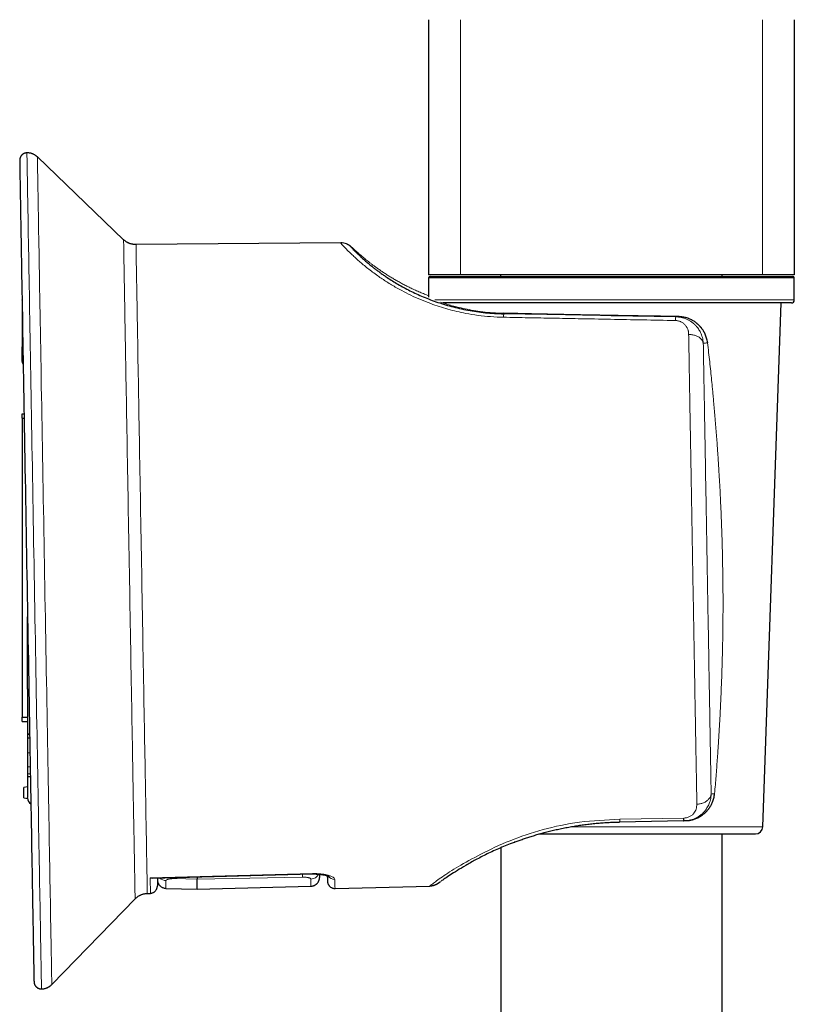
# Model space of a CAD drawing. Header units: millimetres. Extents: x 8 to 961, y 12 to 932.
# Tile 119 of 187: x 676 to 729, y 681 to 748. Entities that reach past the tile are written whole.
import ezdxf

# ---------------------------------------------------------------- set-up
doc = ezdxf.new("R2010")
doc.units = ezdxf.units.MM

msp = doc.modelspace()

# ---------------------------------------------------------------- linework, layer by layer
at = {"color": 7, "linetype": 'Continuous', "lineweight": 30}
for p, q in [((704.225, 748.115), (704.225, 730.815)), ((729.025, 748.115), (729.025, 730.815)), ((683.538, 733.202), (677.691, 738.81)), ((698.268, 732.989), (684.379, 732.868)), ((706.39, 730.815), (704.225, 730.815)), ((704.225, 730.615), (704.225, 729.298)), ((704.325, 730.715), (728.925, 730.715)), ((726.861, 730.815), (706.39, 730.815)), ((709.11, 730.815), (709.109, 730.715)), ((724.142, 730.715), (724.141, 730.815)), ((729.025, 730.815), (726.861, 730.815)), ((729.025, 729.115), (729.025, 730.615)), ((676.65, 729.091), (676.65, 729.117)), ((676.65, 729.086), (676.65, 725.927)), ((728.825, 728.915), (705.208, 728.915)), ((726.885, 693.398), (728.125, 728.915)), ((710.047, 728.192), (709.763, 728.199)), ((720.655, 727.995), (720.423, 727.999)), ((721.139, 727.988), (721.133, 727.988)), ((676.707, 725.928), (676.65, 725.927)), ((676.65, 724.952), (676.65, 725.927)), ((676.65, 721.101), (676.65, 721.388)), ((676.65, 721.388), (676.786, 721.388)), ((676.65, 721.101), (676.791, 721.101)), ((676.65, 721.101), (676.65, 700.821)), ((677.025, 702.73), (677.025, 707.645)), ((677.025, 702.73), (677.025, 702.418)), ((677.025, 702.418), (677.117, 702.417)), ((677.025, 702.418), (677.025, 699.699)), ((676.65, 700.821), (677.025, 700.821)), ((676.65, 700.544), (676.65, 700.821)), ((677.025, 699.699), (677.164, 699.699)), ((677.025, 699.699), (677.025, 699.652)), ((677.025, 699.652), (677.025, 699.437)), ((677.025, 699.437), (677.169, 699.437)), ((677.025, 699.437), (677.025, 698.421)), ((677.025, 698.421), (677.025, 697.472)), ((677.025, 697.472), (677.025, 696.981)), ((677.025, 696.981), (677.025, 696.8)), ((677.025, 696.8), (677.215, 696.8)), ((677.025, 696.8), (677.025, 695.377)), ((677.025, 696.111), (676.775, 696.067)), ((676.775, 696.067), (676.775, 696.067)), ((676.775, 695.374), (676.775, 696.067)), ((676.775, 695.374), (677.027, 695.329)), ((721.52, 693.796), (717.177, 693.72)), ((717.178, 693.724), (717.178, 693.724)), ((711.731, 692.915), (716.625, 692.915)), ((716.625, 692.915), (726.385, 692.915)), ((724.125, 649.842), (724.125, 692.915)), ((709.125, 691.985), (709.125, 649.843)), ((685.487, 689.913), (696.341, 690.202)), ((696.341, 690.202), (696.341, 690.202)), ((685.342, 689.933), (685.487, 689.916)), ((685.829, 689.92), (685.829, 689.393)), ((685.147, 688.883), (685.361, 688.889)), ((686.413, 689.229), (686.413, 689.229)), ((686.413, 689.227), (688.525, 689.171)), ((688.525, 689.171), (696.245, 689.374)), ((697.878, 689.216), (704.31, 689.385)), ((704.31, 689.397), (704.347, 689.424)), ((678.67, 682.711), (684.318, 688.52))]:
    msp.add_line(p, q, dxfattribs=at)
at = {"color": 8, "linetype": 'Continuous', "lineweight": 0}
for p, q in [((706.39, 748.115), (706.39, 730.815)), ((726.861, 748.115), (726.861, 730.815)), ((729.025, 730.615), (704.225, 730.615)), ((704.641, 729.115), (729.025, 729.115)), ((709.324, 728.209), (709.324, 728.178)), ((709.34, 728.209), (709.324, 728.209)), ((677.111, 702.728), (677.025, 702.73)), ((677.165, 699.652), (677.025, 699.652)), ((677.187, 698.421), (677.025, 698.421)), ((677.025, 697.472), (677.203, 697.472)), ((677.212, 696.981), (677.025, 696.981)), ((717.182, 693.913), (721.526, 693.988)), ((713.823, 693.398), (716.625, 693.398)), ((716.625, 693.398), (726.885, 693.398)), ((685.342, 689.933), (696.341, 690.226)), ((686.994, 689.886), (688.525, 689.857)), ((688.525, 689.856), (695.666, 689.985))]:
    msp.add_line(p, q, dxfattribs=at)
at = {"color": 8, "linetype": 'Continuous', "lineweight": 0, "flags": 128}
for points in [[(676.981, 739.088), (676.981, 739.087), (676.981, 739.07), (676.982, 739.034), (676.983, 738.978), (676.984, 738.903), (676.985, 738.809), (676.987, 738.695), (676.99, 738.562), (676.992, 738.411), (676.995, 738.24), (676.998, 738.05), (677.002, 737.842), (677.005, 737.615), (677.01, 737.37), (677.014, 737.107), (677.019, 736.825), (677.024, 736.526), (677.029, 736.209), (677.035, 735.874), (677.041, 735.522), (677.048, 735.154), (677.054, 734.768), (677.061, 734.366), (677.068, 733.948), (677.076, 733.514), (677.083, 733.064), (677.091, 732.6), (677.1, 732.12), (677.108, 731.625), (677.117, 731.116), (677.126, 730.594), (677.135, 730.057), (677.145, 729.508), (677.155, 728.945), (677.165, 728.37), (677.175, 727.783), (677.185, 727.184), (677.196, 726.574), (677.206, 725.954), (677.217, 725.322), (677.229, 724.681), (677.24, 724.03), (677.251, 723.37), (677.263, 722.702), (677.275, 722.025), (677.287, 721.341), (677.299, 720.649), (677.311, 719.951), (677.323, 719.246), (677.335, 718.535), (677.348, 717.819), (677.36, 717.098), (677.373, 716.373), (677.386, 715.644), (677.399, 714.912), (677.411, 714.177), (677.424, 713.439), (677.437, 712.7), (677.45, 711.959), (677.463, 711.217), (677.476, 710.475), (677.489, 709.734), (677.502, 708.993), (677.515, 708.253), (677.528, 707.515), (677.54, 706.779), (677.553, 706.046), (677.566, 705.316), (677.579, 704.589), (677.591, 703.867), (677.604, 703.15), (677.616, 702.438), (677.629, 701.732), (677.641, 701.031), (677.653, 700.338), (677.665, 699.651), (677.677, 698.973), (677.689, 698.302), (677.7, 697.64), (677.712, 696.986), (677.723, 696.343), (677.734, 695.709), (677.745, 695.085), (677.756, 694.472), (677.767, 693.871), (677.777, 693.28), (677.787, 692.702), (677.797, 692.136), (677.807, 691.583), (677.816, 691.043), (677.826, 690.517), (677.835, 690.004), (677.844, 689.506), (677.852, 689.022), (677.86, 688.553), (677.868, 688.1), (677.876, 687.662), (677.884, 687.239), (677.891, 686.833), (677.898, 686.443), (677.904, 686.07), (677.911, 685.714), (677.917, 685.375), (677.922, 685.053), (677.928, 684.749), (677.933, 684.463), (677.938, 684.194), (677.942, 683.944), (677.946, 683.712), (677.95, 683.499), (677.954, 683.305), (677.957, 683.129), (677.96, 682.972), (677.962, 682.835), (677.964, 682.716), (677.966, 682.617), (677.968, 682.537), (677.969, 682.476), (677.97, 682.434), (677.97, 682.412), (677.971, 682.409)], [(677.691, 738.81), (677.691, 738.809), (677.691, 738.792), (677.692, 738.756), (677.692, 738.701), (677.694, 738.627), (677.695, 738.533), (677.697, 738.421), (677.699, 738.29), (677.702, 738.139), (677.704, 737.971), (677.708, 737.783), (677.711, 737.577), (677.715, 737.352), (677.719, 737.11), (677.723, 736.849), (677.728, 736.57), (677.733, 736.274), (677.739, 735.96), (677.744, 735.629), (677.75, 735.281), (677.756, 734.916), (677.763, 734.534), (677.77, 734.136), (677.777, 733.723), (677.784, 733.293), (677.792, 732.848), (677.8, 732.388), (677.808, 731.913), (677.817, 731.424), (677.825, 730.92), (677.834, 730.402), (677.843, 729.872), (677.853, 729.328), (677.863, 728.771), (677.872, 728.202), (677.882, 727.621), (677.893, 727.028), (677.903, 726.424), (677.914, 725.81), (677.925, 725.185), (677.936, 724.551), (677.947, 723.906), (677.958, 723.253), (677.97, 722.592), (677.981, 721.922), (677.993, 721.244), (678.005, 720.56), (678.017, 719.869), (678.029, 719.171), (678.041, 718.468), (678.054, 717.759), (678.066, 717.046), (678.079, 716.328), (678.091, 715.606), (678.104, 714.881), (678.117, 714.154), (678.129, 713.424), (678.142, 712.692), (678.155, 711.959), (678.168, 711.225), (678.18, 710.49), (678.193, 709.756), (678.206, 709.023), (678.219, 708.291), (678.232, 707.56), (678.244, 706.832), (678.257, 706.106), (678.27, 705.384), (678.282, 704.665), (678.295, 703.95), (678.307, 703.24), (678.32, 702.535), (678.332, 701.836), (678.344, 701.143), (678.356, 700.457), (678.368, 699.777), (678.38, 699.106), (678.391, 698.442), (678.403, 697.786), (678.414, 697.14), (678.425, 696.503), (678.436, 695.875), (678.447, 695.258), (678.458, 694.651), (678.468, 694.056), (678.479, 693.472), (678.489, 692.899), (678.498, 692.339), (678.508, 691.792), (678.517, 691.258), (678.527, 690.737), (678.536, 690.229), (678.544, 689.736), (678.553, 689.257), (678.561, 688.793), (678.569, 688.344), (678.577, 687.91), (678.584, 687.492), (678.591, 687.09), (678.598, 686.705), (678.604, 686.335), (678.611, 685.983), (678.617, 685.647), (678.622, 685.329), (678.628, 685.028), (678.633, 684.744), (678.638, 684.479), (678.642, 684.231), (678.646, 684.002), (678.65, 683.791), (678.653, 683.598), (678.657, 683.424), (678.659, 683.269), (678.662, 683.133), (678.664, 683.016), (678.666, 682.917), (678.667, 682.838), (678.669, 682.778), (678.669, 682.737), (678.67, 682.715), (678.67, 682.711)], [(684.318, 688.52), (684.318, 688.523), (684.318, 688.54), (684.317, 688.573), (684.316, 688.621), (684.315, 688.684), (684.313, 688.762), (684.312, 688.856), (684.31, 688.964), (684.307, 689.088), (684.305, 689.227), (684.302, 689.38), (684.299, 689.548), (684.296, 689.731), (684.292, 689.928), (684.289, 690.139), (684.285, 690.365), (684.28, 690.605), (684.276, 690.858), (684.271, 691.126), (684.266, 691.406), (684.261, 691.701), (684.255, 692.008), (684.25, 692.328), (684.244, 692.661), (684.238, 693.007), (684.231, 693.364), (684.225, 693.734), (684.218, 694.115), (684.211, 694.508), (684.204, 694.912), (684.197, 695.327), (684.189, 695.753), (684.182, 696.189), (684.174, 696.635), (684.166, 697.091), (684.158, 697.556), (684.149, 698.03), (684.141, 698.513), (684.132, 699.005), (684.123, 699.505), (684.114, 700.012), (684.105, 700.527), (684.096, 701.049), (684.087, 701.578), (684.078, 702.113), (684.068, 702.654), (684.058, 703.201), (684.049, 703.753), (684.039, 704.31), (684.029, 704.871), (684.019, 705.437), (684.009, 706.006), (683.999, 706.578), (683.989, 707.154), (683.979, 707.732), (683.969, 708.312), (683.959, 708.894), (683.949, 709.477), (683.939, 710.061), (683.928, 710.646), (683.918, 711.231), (683.908, 711.815), (683.898, 712.399), (683.888, 712.982), (683.877, 713.563), (683.867, 714.143), (683.857, 714.72), (683.847, 715.295), (683.837, 715.867), (683.827, 716.435), (683.818, 716.999), (683.808, 717.56), (683.798, 718.115), (683.789, 718.666), (683.779, 719.211), (683.77, 719.751), (683.76, 720.284), (683.751, 720.811), (683.742, 721.331), (683.733, 721.844), (683.725, 722.35), (683.716, 722.848), (683.707, 723.337), (683.699, 723.818), (683.691, 724.29), (683.683, 724.753), (683.675, 725.206), (683.667, 725.649), (683.66, 726.082), (683.653, 726.505), (683.645, 726.917), (683.639, 727.319), (683.632, 727.708), (683.625, 728.087), (683.619, 728.453), (683.613, 728.808), (683.607, 729.15), (683.601, 729.479), (683.596, 729.796), (683.591, 730.1), (683.586, 730.391), (683.581, 730.668), (683.576, 730.932), (683.572, 731.182), (683.568, 731.418), (683.564, 731.64), (683.561, 731.847), (683.557, 732.041), (683.554, 732.22), (683.552, 732.384), (683.549, 732.533), (683.547, 732.668), (683.545, 732.787), (683.543, 732.892), (683.542, 732.981), (683.54, 733.056), (683.54, 733.115), (683.539, 733.159), (683.538, 733.187), (683.538, 733.201), (683.538, 733.202)], [(684.379, 732.868), (684.379, 732.867), (684.38, 732.854), (684.38, 732.826), (684.381, 732.782), (684.382, 732.724), (684.383, 732.651), (684.384, 732.563), (684.386, 732.46), (684.388, 732.342), (684.39, 732.21), (684.393, 732.063), (684.395, 731.901), (684.398, 731.725), (684.401, 731.535), (684.405, 731.33), (684.409, 731.112), (684.413, 730.879), (684.417, 730.633), (684.421, 730.374), (684.426, 730.101), (684.431, 729.815), (684.436, 729.515), (684.441, 729.204), (684.447, 728.879), (684.453, 728.542), (684.459, 728.193), (684.465, 727.833), (684.471, 727.46), (684.478, 727.076), (684.485, 726.682), (684.492, 726.276), (684.499, 725.86), (684.506, 725.433), (684.514, 724.997), (684.522, 724.55), (684.53, 724.095), (684.538, 723.63), (684.546, 723.157), (684.554, 722.675), (684.563, 722.185), (684.571, 721.688), (684.58, 721.183), (684.589, 720.671), (684.598, 720.152), (684.607, 719.627), (684.616, 719.095), (684.626, 718.559), (684.635, 718.017), (684.645, 717.47), (684.654, 716.918), (684.664, 716.363), (684.674, 715.803), (684.684, 715.241), (684.693, 714.675), (684.703, 714.106), (684.713, 713.536), (684.723, 712.964), (684.733, 712.39), (684.743, 711.815), (684.753, 711.239), (684.763, 710.664), (684.773, 710.088), (684.783, 709.513), (684.793, 708.939), (684.803, 708.366), (684.813, 707.795), (684.823, 707.226), (684.833, 706.66), (684.843, 706.096), (684.853, 705.536), (684.863, 704.979), (684.872, 704.426), (684.882, 703.878), (684.891, 703.335), (684.901, 702.797), (684.91, 702.264), (684.919, 701.737), (684.929, 701.217), (684.938, 700.703), (684.946, 700.196), (684.955, 699.696), (684.964, 699.204), (684.972, 698.72), (684.981, 698.245), (684.989, 697.778), (684.997, 697.32), (685.005, 696.871), (685.013, 696.432), (685.02, 696.003), (685.028, 695.584), (685.035, 695.175), (685.042, 694.778), (685.049, 694.391), (685.055, 694.016), (685.062, 693.652), (685.068, 693.3), (685.074, 692.96), (685.08, 692.632), (685.085, 692.317), (685.091, 692.014), (685.096, 691.724), (685.101, 691.448), (685.105, 691.185), (685.11, 690.935), (685.114, 690.699), (685.118, 690.477), (685.122, 690.269), (685.125, 690.075), (685.128, 689.895), (685.131, 689.73), (685.134, 689.579), (685.137, 689.442), (685.139, 689.321), (685.141, 689.214), (685.142, 689.122), (685.144, 689.045), (685.145, 688.982), (685.146, 688.935), (685.147, 688.903), (685.147, 688.886), (685.147, 688.883)], [(709.324, 728.178), (710.782, 728.152), (712.24, 728.127), (713.698, 728.101), (715.156, 728.075), (716.613, 728.049), (718.071, 728.023), (719.529, 727.997), (720.987, 727.972)]]:
    msp.add_lwpolyline(points, dxfattribs=at)
at = {"color": 7, "linetype": 'Continuous', "lineweight": 30, "flags": 128}
for points in [[(676.49, 738.569), (676.49, 738.561), (676.491, 738.526), (676.492, 738.471), (676.493, 738.397), (676.494, 738.305), (676.496, 738.193), (676.498, 738.063), (676.501, 737.914), (676.503, 737.746), (676.507, 737.56), (676.51, 737.355), (676.514, 737.133), (676.518, 736.892), (676.522, 736.633), (676.527, 736.356), (676.532, 736.062), (676.537, 735.751), (676.543, 735.422), (676.549, 735.077), (676.555, 734.714), (676.562, 734.336), (676.568, 733.941), (676.576, 733.53), (676.583, 733.104), (676.59, 732.662), (676.598, 732.205), (676.606, 731.734), (676.615, 731.248), (676.623, 730.748), (676.632, 730.235), (676.641, 729.708), (676.651, 729.168), (676.66, 728.615), (676.67, 728.05), (676.68, 727.474), (676.69, 726.886), (676.701, 726.286), (676.711, 725.677), (676.722, 725.056), (676.733, 724.427), (676.744, 723.787), (676.755, 723.139), (676.767, 722.482), (676.778, 721.818), (676.79, 721.145), (676.802, 720.466), (676.814, 719.779), (676.826, 719.087), (676.838, 718.389), (676.85, 717.686), (676.863, 716.978), (676.875, 716.265), (676.887, 715.549), (676.9, 714.83), (676.913, 714.107), (676.925, 713.383), (676.938, 712.656), (676.951, 711.929), (676.963, 711.2), (676.976, 710.471), (676.989, 709.743), (677.001, 709.015), (677.014, 708.288), (677.027, 707.563), (677.039, 706.84), (677.052, 706.12), (677.065, 705.403), (677.077, 704.689), (677.089, 703.98), (677.102, 703.275), (677.114, 702.576), (677.126, 701.882), (677.138, 701.194), (677.15, 700.513), (677.162, 699.838), (677.174, 699.172), (677.185, 698.513), (677.197, 697.862), (677.208, 697.22), (677.219, 696.588), (677.23, 695.965), (677.241, 695.353), (677.251, 694.751), (677.262, 694.16), (677.272, 693.58), (677.282, 693.012), (677.292, 692.456), (677.301, 691.913), (677.31, 691.382), (677.32, 690.865), (677.328, 690.362), (677.337, 689.872), (677.346, 689.397), (677.354, 688.936), (677.362, 688.491), (677.369, 688.06), (677.376, 687.645), (677.384, 687.246), (677.39, 686.863), (677.397, 686.497), (677.403, 686.147), (677.409, 685.813), (677.415, 685.497), (677.42, 685.199), (677.425, 684.917), (677.43, 684.654), (677.434, 684.408), (677.438, 684.181), (677.442, 683.971), (677.445, 683.78), (677.449, 683.608), (677.451, 683.454), (677.454, 683.318), (677.456, 683.202), (677.458, 683.104), (677.459, 683.025), (677.46, 682.966), (677.461, 682.925), (677.462, 682.905)], [(723.14, 726.221), (723.141, 726.219), (723.139, 726.211)], [(724.127, 704.379), (724.127, 704.379), (724.13, 704.382), (724.129, 704.385)], [(723.617, 695.645), (723.621, 695.649), (723.619, 695.654)]]:
    msp.add_lwpolyline(points, dxfattribs=at)
at = {"color": 7, "linetype": 'Continuous', "lineweight": 30}
for centre, radius, start, end in [((698.274, 731.988), 1, 45.00989, 90.50063), ((704.325, 730.615), 0.1, 90, 180), ((728.925, 730.615), 0.1, 0, 90), ((728.825, 729.115), 0.2, 270, 0), ((677.009, 724.956), 0.359, 180.60305, 218.33026), ((677.525, 695.374), 0.5, 184.78858, 236.25433), ((726.385, 693.415), 0.5, 270, 358)]:
    msp.add_arc(centre, radius, start, end, dxfattribs=at)
at = {"color": 8, "linetype": 'Continuous', "lineweight": 0}
for centre, radius, start, end in [((710.516, 727.947), 1.213, 169.02934, 180.23666), ((722.379, 727.724), 1.414, 169.90332, 180.16895), ((720.204, 736.433), 8.498, 275.28735, 276.39698), ((722.103, 735.058), 8.907, 274.83414, 276.68136), ((722.461, 702.829), 7.268, 277.32221, 279.17049), ((696.232, 690.46), 0.601, 271.17037, 333.21775), ((686.428, 690.361), 0.607, 225.86609, 268.65638), ((697.839, 690.336), 0.502, 213.81001, 271.88444)]:
    msp.add_arc(centre, radius, start, end, dxfattribs=at)
at = {"color": 7, "linetype": 'Continuous', "lineweight": 30}
msp.add_ellipse((696.619, 711.077), major_axis=(-0.747, 21.378), ratio=0.000336, start_param=2.951336, end_param=3.169506, dxfattribs=at)
for points, knots in [([(676.981, 739.088), (676.981, 739.088), (676.965, 739.088), (676.934, 739.085), (676.889, 739.078), (676.845, 739.067), (676.804, 739.053), (676.764, 739.035), (676.727, 739.014), (676.692, 738.991), (676.66, 738.965), (676.631, 738.937), (676.605, 738.907), (676.581, 738.877), (676.561, 738.845), (676.543, 738.813), (676.529, 738.782), (676.517, 738.751), (676.508, 738.721), (676.501, 738.694), (676.497, 738.671), (676.494, 738.652), (676.492, 738.638), (676.491, 738.626), (676.491, 738.617), (676.49, 738.61), (676.49, 738.604), (676.49, 738.599), (676.49, 738.594), (676.49, 738.591), (676.49, 738.588), (676.49, 738.587), (676.49, 738.587)], [0, 0, 0, 0, 0.001341, 0.049007, 0.095865, 0.141953, 0.187296, 0.231904, 0.275775, 0.318894, 0.361237, 0.402764, 0.443421, 0.483134, 0.521807, 0.559307, 0.595448, 0.629943, 0.662294, 0.691566, 0.716422, 0.736423, 0.752846, 0.767511, 0.782151, 0.798105, 0.816911, 0.840662, 0.872174, 0.915723, 0.978384, 1, 1, 1, 1]), ([(677.691, 738.809), (677.688, 738.812), (677.671, 738.829), (677.637, 738.859), (677.589, 738.897), (677.538, 738.931), (677.485, 738.963), (677.43, 738.991), (677.373, 739.016), (677.313, 739.038), (677.249, 739.057), (677.183, 739.072), (677.116, 739.082), (677.05, 739.087), (677.005, 739.089), (676.982, 739.088), (676.981, 739.088)], [0, 0, 0, 0, 0.015245, 0.093658, 0.172255, 0.251001, 0.329865, 0.408828, 0.487872, 0.566983, 0.654627, 0.741596, 0.82769, 0.912962, 0.997458, 1, 1, 1, 1]), ([(676.49, 738.587), (676.49, 738.585), (676.49, 738.58), (676.49, 738.576), (676.49, 738.573), (676.49, 738.572)], [0, 0, 0, 0, 0.366722, 0.767326, 1, 1, 1, 1]), ([(684.379, 732.868), (684.377, 732.868), (684.35, 732.867), (684.3, 732.869), (684.229, 732.875), (684.159, 732.886), (684.091, 732.9), (684.023, 732.918), (683.958, 732.94), (683.894, 732.965), (683.832, 732.994), (683.772, 733.026), (683.715, 733.061), (683.66, 733.099), (683.608, 733.139), (683.568, 733.174), (683.545, 733.195), (683.539, 733.202)], [0, 0, 0, 0, 0.0084317, 0.0856565, 0.1623335, 0.2384733, 0.3140825, 0.3891634, 0.463715, 0.5377325, 0.6112072, 0.6841267, 0.7564745, 0.8282294, 0.8993654, 0.9698504, 1, 1, 1, 1]), ([(699.544, 732.208), (699.515, 732.233), (699.457, 732.283), (699.384, 732.348), (699.322, 732.403), (699.27, 732.449), (699.223, 732.49), (699.182, 732.527), (699.146, 732.56), (699.114, 732.588), (699.087, 732.613), (699.064, 732.633), (699.044, 732.651), (699.024, 732.669), (699.009, 732.682), (698.999, 732.691), (698.993, 732.696), (698.985, 732.703), (698.973, 732.713), (698.958, 732.726), (698.938, 732.742), (698.92, 732.757), (698.905, 732.769), (698.894, 732.777), (698.882, 732.786), (698.867, 732.797), (698.85, 732.808), (698.83, 732.822), (698.804, 732.838), (698.769, 732.858), (698.729, 732.88), (698.697, 732.893), (698.683, 732.899)], [0, 0, 0, 0, 0.083664, 0.167307, 0.234328, 0.299298, 0.361625, 0.421253, 0.478134, 0.532232, 0.583517, 0.626072, 0.6677, 0.709372, 0.751084, 0.76277, 0.77446, 0.788131, 0.80559, 0.827965, 0.854538, 0.885327, 0.899733, 0.914911, 0.929293, 0.941369, 0.951321, 0.959474, 0.966937, 0.975585, 0.989266, 1, 1, 1, 1]), ([(698.981, 732.695), (698.984, 732.69), (698.989, 732.679), (699.036, 732.624), (699.11, 732.543), (699.216, 732.432), (699.355, 732.294), (699.517, 732.138), (699.698, 731.97), (699.893, 731.795), (700.115, 731.606), (700.332, 731.427), (700.536, 731.266), (700.718, 731.128), (700.911, 730.985), (701.117, 730.838), (701.37, 730.665), (701.677, 730.464), (702.046, 730.238), (702.436, 730.014), (702.848, 729.795), (703.282, 729.582), (703.738, 729.376), (704.218, 729.18), (704.716, 728.996), (705.233, 728.826), (705.767, 728.673), (706.319, 728.537), (706.888, 728.42), (707.475, 728.323), (708.077, 728.249), (708.695, 728.197), (709.114, 728.185), (709.324, 728.178)], [0, 0, 0, 0, 0.044767, 0.088533, 0.131415, 0.173533, 0.215017, 0.256001, 0.290145, 0.324121, 0.358013, 0.391909, 0.413257, 0.434663, 0.456147, 0.477731, 0.499435, 0.531999, 0.564059, 0.595698, 0.627005, 0.658071, 0.688989, 0.719854, 0.750761, 0.78127, 0.811776, 0.842376, 0.873162, 0.904229, 0.935667, 0.967563, 1, 1, 1, 1]), ([(721.151, 727.988), (720.993, 727.991), (720.677, 727.995), (720.192, 728.002), (719.698, 728.009), (719.195, 728.017), (718.683, 728.025), (718.133, 728.034), (717.547, 728.044), (716.926, 728.054), (716.303, 728.065), (715.678, 728.076), (715.088, 728.087), (714.535, 728.098), (714.022, 728.107), (713.515, 728.117), (713.015, 728.127), (712.521, 728.138), (712.032, 728.148), (711.549, 728.158), (711.076, 728.168), (710.616, 728.179), (710.171, 728.189), (709.739, 728.199), (709.462, 728.206), (709.324, 728.209)], [0, 0, 0, 0, 0.040799, 0.081752, 0.122941, 0.164445, 0.206343, 0.24871, 0.298715, 0.348736, 0.398889, 0.44929, 0.500052, 0.542356, 0.584404, 0.626264, 0.668, 0.709682, 0.751375, 0.793719, 0.835597, 0.877085, 0.918261, 0.959206, 1, 1, 1, 1]), ([(723.14, 726.221), (723.133, 726.274), (723.118, 726.379), (723.08, 726.529), (723.035, 726.668), (722.983, 726.796), (722.926, 726.911), (722.868, 727.013), (722.811, 727.102), (722.755, 727.18), (722.702, 727.247), (722.652, 727.304), (722.606, 727.355), (722.557, 727.404), (722.501, 727.457), (722.435, 727.514), (722.359, 727.575), (722.272, 727.637), (722.173, 727.7), (722.062, 727.762), (721.938, 727.821), (721.801, 727.874), (721.665, 727.916), (721.533, 727.948), (721.406, 727.969), (721.282, 727.983), (721.2, 727.986), (721.163, 727.987)], [0, 0, 0, 0, 0.05505, 0.108093, 0.158555, 0.206025, 0.250039, 0.290342, 0.32698, 0.360035, 0.389568, 0.415624, 0.438254, 0.461378, 0.488013, 0.518142, 0.551824, 0.589079, 0.629883, 0.674188, 0.72192, 0.772978, 0.827284, 0.870177, 0.914967, 0.961712, 1, 1, 1, 1]), ([(676.65, 700.544), (676.652, 700.543), (676.655, 700.543), (676.68, 700.542), (676.719, 700.541), (676.773, 700.54), (676.84, 700.539), (676.907, 700.539), (676.97, 700.539), (677.007, 700.539), (677.025, 700.538)], [0, 0, 0, 0, 0.137112, 0.278156, 0.415282, 0.556496, 0.691615, 0.830834, 0.914922, 1, 1, 1, 1]), ([(721.903, 693.836), (721.914, 693.838), (721.935, 693.841), (721.984, 693.851), (722.048, 693.864), (722.119, 693.882), (722.194, 693.903), (722.271, 693.929), (722.369, 693.965), (722.486, 694.016), (722.616, 694.085), (722.739, 694.162), (722.842, 694.236), (722.925, 694.305), (722.993, 694.365), (723.06, 694.431), (723.128, 694.504), (723.2, 694.59), (723.267, 694.68), (723.329, 694.773), (723.384, 694.868), (723.437, 694.971), (723.487, 695.086), (723.532, 695.21), (723.57, 695.346), (723.601, 695.492), (723.612, 695.593), (723.617, 695.645)], [0, 0, 0, 0, 0.016832, 0.035208, 0.060917, 0.088705, 0.11766, 0.147815, 0.17921, 0.234237, 0.289407, 0.343264, 0.395735, 0.429924, 0.4635, 0.496795, 0.533534, 0.574863, 0.620843, 0.658421, 0.698687, 0.741705, 0.787584, 0.836378, 0.888143, 0.942787, 1, 1, 1, 1]), ([(677.027, 695.332), (677.027, 695.332), (677.027, 695.334), (677.026, 695.348), (677.026, 695.368), (677.025, 695.377)], [0, 0, 0, 0, 0.195535, 0.59189, 1, 1, 1, 1]), ([(710.028, 692.352), (710.05, 692.36), (710.16, 692.402), (710.365, 692.476), (710.647, 692.576), (710.943, 692.675), (711.25, 692.773), (711.568, 692.869), (711.898, 692.963), (712.239, 693.055), (712.594, 693.143), (712.961, 693.228), (713.34, 693.308), (713.716, 693.38), (714.087, 693.445), (714.452, 693.501), (714.824, 693.553), (715.203, 693.598), (715.587, 693.637), (715.976, 693.67), (716.37, 693.695), (716.772, 693.714), (717.042, 693.72), (717.178, 693.723)], [0, 0, 0, 0, 0.010773, 0.054042, 0.098788, 0.144714, 0.191225, 0.23862, 0.286942, 0.336238, 0.386569, 0.437997, 0.49056, 0.543894, 0.592253, 0.64119, 0.690746, 0.740968, 0.791905, 0.842678, 0.894245, 0.946664, 1, 1, 1, 1]), ([(721.761, 693.817), (721.744, 693.814), (721.665, 693.8), (721.584, 693.798), (721.52, 693.796)], [0, 0, 0, 0, 0.218803, 1, 1, 1, 1]), ([(721.762, 693.815), (721.776, 693.817), (721.826, 693.824), (721.873, 693.831), (721.907, 693.837)], [0, 0, 0, 0, 0.283004, 1, 1, 1, 1]), ([(710.046, 692.356), (710.036, 692.353), (709.683, 692.23), (709.054, 691.959), (708.175, 691.559), (707.396, 691.155), (706.721, 690.775), (706.151, 690.428), (705.681, 690.126), (705.325, 689.888), (705.127, 689.751), (705.075, 689.717), (705.075, 689.716)], [0, 0, 0, 0, 0.003602, 0.125997, 0.250524, 0.374217, 0.497605, 0.622128, 0.749187, 0.875288, 0.999893, 1, 1, 1, 1]), ([(696.341, 690.202), (696.38, 690.202), (696.453, 690.204), (696.556, 690.202), (696.645, 690.198), (696.722, 690.194), (696.787, 690.189), (696.84, 690.184), (696.886, 690.179), (696.926, 690.174), (696.966, 690.168), (697.028, 690.159), (697.109, 690.146), (697.192, 690.128), (697.258, 690.112), (697.307, 690.098), (697.341, 690.088), (697.364, 690.08), (697.38, 690.074), (697.397, 690.068), (697.414, 690.062), (697.429, 690.055), (697.44, 690.05), (697.447, 690.046), (697.453, 690.044), (697.457, 690.041), (697.461, 690.039), (697.462, 690.039), (697.462, 690.039)], [0, 0, 0, 0, 0.070837, 0.134161, 0.190329, 0.239568, 0.282018, 0.317768, 0.346987, 0.374544, 0.403018, 0.432404, 0.509743, 0.589438, 0.642813, 0.694187, 0.738743, 0.758429, 0.778897, 0.803618, 0.832548, 0.862587, 0.887239, 0.902387, 0.920125, 0.942491, 0.968657, 1, 1, 1, 1]), ([(696.829, 690.185), (696.829, 690.172), (696.829, 690.13), (696.829, 690.077), (696.829, 690.026), (696.829, 689.992), (696.829, 689.975), (696.829, 689.97), (696.829, 689.974), (696.829, 689.974)], [0, 0, 0, 0, 0.084453, 0.269726, 0.454805, 0.636429, 0.817943, 0.999383, 1, 1, 1, 1]), ([(685.829, 689.828), (685.829, 689.812), (685.83, 689.783), (685.835, 689.739), (685.842, 689.704), (685.848, 689.675), (685.855, 689.653), (685.861, 689.633), (685.874, 689.599), (685.896, 689.548), (685.929, 689.493), (685.963, 689.448), (685.996, 689.41), (686.04, 689.369), (686.094, 689.328), (686.16, 689.289), (686.236, 689.257), (686.322, 689.234), (686.382, 689.23), (686.413, 689.228)], [0, 0, 0, 0, 0.084656, 0.154749, 0.210344, 0.242805, 0.267923, 0.287041, 0.304479, 0.376087, 0.450428, 0.49121, 0.540785, 0.599196, 0.666097, 0.740832, 0.822383, 0.909349, 1, 1, 1, 1]), ([(688.526, 689.994), (688.525, 689.974), (688.525, 689.932), (688.525, 689.886), (688.525, 689.866), (688.525, 689.856)], [0, 0, 0, 0, 0.321884, 0.660516, 1, 1, 1, 1]), ([(688.525, 689.173), (688.525, 689.173), (688.525, 689.173), (688.525, 689.195), (688.525, 689.235), (688.525, 689.294), (688.525, 689.371), (688.525, 689.465), (688.525, 689.577), (688.525, 689.706), (688.525, 689.806), (688.525, 689.857)], [0, 0, 0, 0, 0.082312, 0.198054, 0.313796, 0.429539, 0.545283, 0.65896, 0.772639, 0.886319, 1, 1, 1, 1]), ([(696.245, 689.373), (696.273, 689.375), (696.329, 689.379), (696.407, 689.398), (696.475, 689.424), (696.533, 689.455), (696.58, 689.486), (696.619, 689.516), (696.652, 689.547), (696.693, 689.59), (696.726, 689.635), (696.753, 689.679), (696.767, 689.708), (696.78, 689.736), (696.791, 689.762), (696.8, 689.788), (696.808, 689.816), (696.816, 689.849), (696.823, 689.887), (696.828, 689.931), (696.829, 689.959), (696.829, 689.974)], [0, 0, 0, 0, 0.084915, 0.164647, 0.237609, 0.302569, 0.358656, 0.40533, 0.448175, 0.492106, 0.582693, 0.613595, 0.644763, 0.67747, 0.705024, 0.735755, 0.770014, 0.808036, 0.864829, 0.928784, 1, 1, 1, 1]), ([(697.351, 690.084), (697.351, 690.077), (697.352, 690.054), (697.353, 690.021), (697.355, 689.986), (697.356, 689.956), (697.357, 689.93), (697.358, 689.907), (697.358, 689.887), (697.359, 689.867), (697.36, 689.847), (697.361, 689.827), (697.361, 689.806), (697.362, 689.787), (697.363, 689.768), (697.363, 689.752), (697.364, 689.74), (697.364, 689.73), (697.365, 689.72), (697.365, 689.712), (697.365, 689.704), (697.366, 689.696), (697.366, 689.687), (697.367, 689.677), (697.368, 689.666), (697.369, 689.655), (697.371, 689.642), (697.374, 689.627), (697.376, 689.613), (697.38, 689.597), (697.386, 689.575), (697.394, 689.549), (697.403, 689.526), (697.412, 689.507), (697.421, 689.489), (697.433, 689.467), (697.448, 689.442), (697.469, 689.413), (697.496, 689.381), (697.531, 689.345), (697.579, 689.307), (697.638, 689.271), (697.709, 689.241), (697.791, 689.221), (697.849, 689.22), (697.878, 689.219)], [0, 0, 0, 0, 0.02517, 0.071558, 0.114777, 0.152623, 0.187653, 0.219869, 0.24927, 0.275858, 0.311002, 0.346614, 0.38391, 0.422889, 0.46355, 0.505895, 0.533718, 0.562223, 0.59141, 0.621278, 0.651164, 0.679129, 0.709468, 0.736981, 0.761676, 0.783568, 0.805066, 0.823012, 0.833039, 0.842609, 0.853186, 0.86193, 0.871468, 0.87656, 0.881823, 0.88746, 0.893756, 0.900917, 0.90948, 0.920129, 0.932828, 0.947451, 0.963768, 0.981435, 1, 1, 1, 1]), ([(704.307, 689.39), (704.337, 689.392), (704.395, 689.395), (704.475, 689.408), (704.545, 689.425), (704.605, 689.444), (704.655, 689.463), (704.695, 689.48), (704.726, 689.494), (704.753, 689.508), (704.779, 689.522), (704.802, 689.535), (704.816, 689.544), (704.832, 689.553), (704.846, 689.562), (704.859, 689.57), (704.87, 689.578), (704.879, 689.583), (704.886, 689.588), (704.893, 689.593), (704.901, 689.598), (704.91, 689.604), (704.92, 689.61), (704.931, 689.618), (704.945, 689.627), (704.96, 689.637), (704.976, 689.648), (704.993, 689.659), (705.011, 689.671), (705.025, 689.681), (705.033, 689.686), (705.034, 689.688)], [0, 0, 0, 0, 0.042605, 0.081363, 0.116152, 0.146979, 0.173974, 0.197414, 0.217763, 0.236386, 0.268564, 0.304983, 0.34532, 0.383273, 0.417727, 0.453794, 0.485079, 0.511615, 0.535868, 0.56184, 0.589586, 0.619102, 0.650391, 0.692244, 0.736901, 0.784358, 0.834481, 0.882517, 0.937344, 0.984963, 1, 1, 1, 1]), ([(684.32, 688.521), (684.329, 688.53), (684.354, 688.556), (684.398, 688.595), (684.45, 688.638), (684.505, 688.677), (684.562, 688.714), (684.621, 688.747), (684.682, 688.777), (684.747, 688.804), (684.815, 688.828), (684.887, 688.848), (684.959, 688.864), (685.032, 688.875), (685.094, 688.881), (685.133, 688.882), (685.147, 688.883)], [0, 0, 0, 0, 0.043976, 0.11672, 0.189585, 0.262549, 0.335597, 0.408713, 0.481888, 0.555112, 0.636037, 0.716455, 0.796193, 0.875287, 0.953771, 1, 1, 1, 1]), ([(685.342, 688.894), (685.366, 688.896), (685.412, 688.899), (685.477, 688.915), (685.534, 688.937), (685.582, 688.962), (685.622, 688.988), (685.654, 689.014), (685.681, 689.039), (685.716, 689.076), (685.743, 689.113), (685.765, 689.15), (685.778, 689.173), (685.789, 689.197), (685.797, 689.219), (685.805, 689.24), (685.812, 689.263), (685.819, 689.291), (685.824, 689.323), (685.828, 689.359), (685.829, 689.383), (685.829, 689.395)], [0, 0, 0, 0, 0.082265, 0.159462, 0.230065, 0.292889, 0.347104, 0.392195, 0.433537, 0.475932, 0.563516, 0.593489, 0.623782, 0.65597, 0.683813, 0.715495, 0.751394, 0.791751, 0.852738, 0.922123, 1, 1, 1, 1]), ([(677.462, 682.901), (677.462, 682.899), (677.462, 682.896), (677.462, 682.892), (677.462, 682.887), (677.463, 682.882), (677.463, 682.877), (677.463, 682.871), (677.464, 682.863), (677.465, 682.853), (677.466, 682.841), (677.469, 682.825), (677.473, 682.804), (677.479, 682.778), (677.488, 682.747), (677.501, 682.713), (677.517, 682.679), (677.536, 682.645), (677.559, 682.611), (677.586, 682.578), (677.615, 682.547), (677.647, 682.519), (677.682, 682.493), (677.719, 682.471), (677.758, 682.451), (677.799, 682.435), (677.842, 682.422), (677.888, 682.413), (677.932, 682.408), (677.959, 682.409), (677.971, 682.409)], [0, 0, 0, 0, 0.147886, 0.253107, 0.311575, 0.342008, 0.362089, 0.378392, 0.39209, 0.40464, 0.417065, 0.430819, 0.447895, 0.470038, 0.496752, 0.525492, 0.555853, 0.58764, 0.620435, 0.653908, 0.687838, 0.722083, 0.756551, 0.791181, 0.82593, 0.860769, 0.895674, 0.934493, 0.972671, 1, 1, 1, 1]), ([(677.971, 682.409), (677.992, 682.409), (678.035, 682.411), (678.099, 682.418), (678.163, 682.43), (678.225, 682.445), (678.285, 682.464), (678.344, 682.487), (678.401, 682.513), (678.455, 682.543), (678.507, 682.575), (678.556, 682.61), (678.603, 682.648), (678.641, 682.682), (678.663, 682.704), (678.671, 682.712)], [0, 0, 0, 0, 0.082338, 0.165298, 0.247562, 0.329141, 0.41004, 0.490259, 0.569792, 0.648627, 0.726747, 0.804129, 0.88074, 0.956542, 1, 1, 1, 1])]:
    msp.add_open_spline(points, degree=3, knots=knots, dxfattribs=at)
at = {"color": 8, "linetype": 'Continuous', "lineweight": 0}
for points, knots in [([(709.302, 727.942), (709.011, 727.952), (708.432, 727.973), (707.577, 728.064), (706.812, 728.188), (706.132, 728.333), (705.531, 728.489), (704.941, 728.667), (704.317, 728.882), (703.67, 729.137), (703.013, 729.433), (702.478, 729.704), (702.048, 729.942), (701.709, 730.141), (701.384, 730.343), (701.072, 730.547), (700.748, 730.77), (700.418, 731.01), (700.089, 731.262), (699.787, 731.507), (699.511, 731.742), (699.261, 731.965), (699.038, 732.174), (698.803, 732.402), (698.579, 732.629), (698.398, 732.823), (698.286, 732.953), (698.272, 732.976), (698.265, 732.988)], [0, 0, 0, 0, 0.042314, 0.084115, 0.125733, 0.157034, 0.188562, 0.220456, 0.252848, 0.293525, 0.334334, 0.375526, 0.400531, 0.425814, 0.451422, 0.477405, 0.503807, 0.537617, 0.571876, 0.606664, 0.642059, 0.678134, 0.714959, 0.7526, 0.813125, 0.874394, 0.936618, 1, 1, 1, 1]), ([(698.981, 732.695), (698.982, 732.696), (698.984, 732.697), (698.998, 732.687), (699.021, 732.669), (699.054, 732.641), (699.096, 732.604), (699.146, 732.559), (699.205, 732.506), (699.272, 732.446), (699.347, 732.379), (699.432, 732.305), (699.522, 732.226), (699.619, 732.143), (699.722, 732.056), (699.832, 731.965), (699.95, 731.868), (700.076, 731.767), (700.212, 731.66), (700.363, 731.544), (700.53, 731.419), (700.714, 731.285), (700.909, 731.148), (701.116, 731.007), (701.331, 730.866), (701.555, 730.724), (701.788, 730.582), (702.03, 730.44), (702.284, 730.299), (702.548, 730.157), (702.824, 730.017), (703.11, 729.878), (703.408, 729.742), (703.716, 729.609), (703.988, 729.498), (704.162, 729.433), (704.225, 729.409)], [0, 0, 0, 0, 0.032507, 0.064934, 0.097308, 0.129657, 0.162006, 0.194681, 0.225495, 0.256147, 0.28666, 0.317059, 0.347369, 0.375355, 0.403172, 0.430841, 0.458383, 0.48582, 0.513172, 0.541225, 0.572153, 0.602872, 0.633416, 0.66382, 0.694122, 0.723404, 0.752518, 0.781497, 0.810378, 0.839195, 0.867986, 0.89693, 0.925778, 0.954567, 0.983336, 1, 1, 1, 1]), ([(709.324, 728.209), (709.073, 728.219), (708.572, 728.239), (707.885, 728.311), (707.252, 728.404), (706.679, 728.514), (706.162, 728.634), (705.709, 728.757), (705.329, 728.873), (705.137, 728.939), (705.047, 728.97)], [0, 0, 0, 0, 0.126364, 0.251855, 0.377216, 0.503191, 0.630516, 0.7599, 0.888512, 1, 1, 1, 1]), ([(720.965, 727.72), (720.227, 727.734), (718.756, 727.762), (716.559, 727.804), (714.533, 727.842), (712.676, 727.878), (710.986, 727.91), (709.862, 727.932), (709.302, 727.942)], [0, 0, 0, 0, 0.189848, 0.378235, 0.565163, 0.71101, 0.855956, 1, 1, 1, 1]), ([(721.86, 726.778), (721.859, 726.808), (721.857, 726.868), (721.847, 726.953), (721.832, 727.032), (721.811, 727.106), (721.781, 727.179), (721.742, 727.252), (721.695, 727.326), (721.639, 727.399), (721.576, 727.468), (721.504, 727.531), (721.426, 727.586), (721.341, 727.632), (721.252, 727.67), (721.159, 727.697), (721.063, 727.715), (720.998, 727.718), (720.965, 727.72)], [0, 0, 0, 0, 0.072628, 0.140279, 0.203129, 0.261398, 0.322555, 0.38547, 0.450466, 0.517838, 0.586911, 0.652383, 0.714968, 0.775479, 0.834277, 0.890474, 0.94528, 1, 1, 1, 1]), ([(720.987, 727.972), (721.048, 727.969), (721.171, 727.963), (721.355, 727.933), (721.538, 727.885), (721.717, 727.819), (721.892, 727.733), (722.034, 727.644), (722.146, 727.56), (722.211, 727.505), (722.253, 727.466), (722.275, 727.446), (722.296, 727.425), (722.317, 727.404), (722.338, 727.382), (722.379, 727.338), (722.441, 727.266), (722.52, 727.159), (722.598, 727.037), (722.671, 726.899), (722.737, 726.744), (722.792, 726.572), (722.835, 726.383), (722.847, 726.251), (722.853, 726.183)], [0, 0, 0, 0, 0.0601667, 0.1215735, 0.1843978, 0.2488067, 0.3149563, 0.3829917, 0.4219785, 0.4616213, 0.4721165, 0.4826584, 0.4932476, 0.5038843, 0.5145689, 0.5253017, 0.5686461, 0.6165309, 0.6689753, 0.7259938, 0.7875978, 0.8537961, 0.9245952, 1, 1, 1, 1]), ([(723.139, 726.211), (723.126, 726.297), (723.098, 726.478), (723.005, 726.753), (722.86, 727.038), (722.651, 727.318), (722.373, 727.578), (722.024, 727.794), (721.609, 727.951), (721.307, 727.976), (721.151, 727.988)], [0, 0, 0, 0, 0.0884738, 0.1871977, 0.2963034, 0.4158841, 0.5460058, 0.6867142, 0.8380394, 1, 1, 1, 1]), ([(722.853, 726.183), (722.847, 726.208), (722.834, 726.261), (722.797, 726.338), (722.748, 726.413), (722.685, 726.486), (722.608, 726.553), (722.519, 726.614), (722.42, 726.666), (722.313, 726.709), (722.201, 726.741), (722.087, 726.763), (721.973, 726.776), (721.897, 726.777), (721.86, 726.778)], [0, 0, 0, 0, 0.077915, 0.15863, 0.241736, 0.326728, 0.413027, 0.499995, 0.586963, 0.673263, 0.758257, 0.841365, 0.922083, 1, 1, 1, 1]), ([(724.177, 710.47), (724.172, 710.745), (724.163, 711.293), (724.145, 712.114), (724.122, 712.93), (724.095, 713.741), (724.065, 714.548), (724.031, 715.316), (723.995, 716.051), (723.958, 716.758), (723.925, 717.329), (723.898, 717.762), (723.88, 718.052), (723.861, 718.345), (723.842, 718.634), (723.822, 718.916), (723.797, 719.273), (723.765, 719.715), (723.724, 720.25), (723.68, 720.796), (723.635, 721.33), (723.589, 721.854), (723.554, 722.243), (723.529, 722.512), (723.515, 722.659), (723.502, 722.8), (723.488, 722.943), (723.46, 723.236), (723.416, 723.684), (723.353, 724.293), (723.286, 724.918), (723.215, 725.559), (723.164, 725.992), (723.139, 726.211)], [0, 0, 0, 0, 0.052148, 0.103961, 0.155716, 0.207054, 0.258037, 0.309037, 0.353073, 0.397855, 0.443557, 0.461795, 0.480206, 0.498797, 0.517574, 0.535371, 0.552486, 0.585706, 0.619664, 0.654385, 0.689887, 0.721789, 0.754318, 0.764297, 0.773254, 0.782274, 0.791356, 0.800502, 0.838272, 0.877097, 0.916989, 0.957955, 1, 1, 1, 1]), ([(724.129, 704.385), (724.133, 704.553), (724.143, 704.887), (724.155, 705.385), (724.166, 705.875), (724.174, 706.359), (724.181, 706.837), (724.186, 707.318), (724.189, 707.862), (724.191, 708.472), (724.19, 709.14), (724.185, 709.806), (724.179, 710.249), (724.177, 710.47)], [0, 0, 0, 0, 0.083079, 0.16478, 0.245254, 0.324673, 0.403227, 0.481129, 0.561293, 0.671629, 0.781416, 0.890729, 1, 1, 1, 1]), ([(723.619, 695.654), (723.636, 695.852), (723.669, 696.243), (723.716, 696.823), (723.76, 697.39), (723.801, 697.945), (723.832, 698.397), (723.856, 698.75), (723.873, 699.008), (723.89, 699.262), (723.905, 699.514), (723.92, 699.762), (723.936, 700.024), (723.952, 700.298), (723.975, 700.716), (724.003, 701.257), (724.035, 701.915), (724.063, 702.555), (724.088, 703.179), (724.11, 703.787), (724.122, 704.187), (724.129, 704.385)], [0, 0, 0, 0, 0.068139, 0.13474, 0.199809, 0.26335, 0.325372, 0.355276, 0.384817, 0.413996, 0.442817, 0.471279, 0.499386, 0.532536, 0.565615, 0.642912, 0.718177, 0.791455, 0.862801, 0.932288, 1, 1, 1, 1]), ([(723.387, 695.62), (723.383, 695.551), (723.374, 695.418), (723.337, 695.228), (723.286, 695.055), (723.222, 694.894), (723.147, 694.747), (723.083, 694.642), (723.038, 694.579), (723.016, 694.549), (722.994, 694.52), (722.972, 694.492), (722.951, 694.466), (722.891, 694.396), (722.787, 694.29), (722.626, 694.158), (722.455, 694.047), (722.275, 693.957), (722.09, 693.887), (721.918, 693.84), (721.807, 693.824), (721.761, 693.817)], [0, 0, 0, 0, 0.08259, 0.15981, 0.231665, 0.298163, 0.366288, 0.427723, 0.442714, 0.457248, 0.471326, 0.484948, 0.498116, 0.510829, 0.590731, 0.667813, 0.742261, 0.814282, 0.884102, 0.951966, 1, 1, 1, 1]), ([(721.906, 693.842), (721.933, 693.845), (722.079, 693.858), (722.335, 693.945), (722.661, 694.101), (722.957, 694.319), (723.214, 694.59), (723.419, 694.913), (723.565, 695.271), (723.601, 695.526), (723.619, 695.654)], [0, 0, 0, 0, 0.029845, 0.164721, 0.299566, 0.434377, 0.57531, 0.716317, 0.857759, 1, 1, 1, 1]), ([(723.387, 695.62), (723.381, 695.592), (723.37, 695.534), (723.337, 695.449), (723.29, 695.365), (723.229, 695.284), (723.155, 695.208), (723.068, 695.139), (722.971, 695.079), (722.866, 695.029), (722.755, 694.989), (722.642, 694.961), (722.529, 694.942), (722.453, 694.939), (722.416, 694.937)], [0, 0, 0, 0, 0.077917, 0.158634, 0.24174, 0.326733, 0.413033, 0.5, 0.586967, 0.673267, 0.75826, 0.841366, 0.922083, 1, 1, 1, 1]), ([(721.526, 693.988), (721.592, 693.995), (721.736, 694.009), (721.925, 694.09), (722.095, 694.194), (722.263, 694.363), (722.395, 694.611), (722.409, 694.825), (722.416, 694.937)], [0, 0, 0, 0, 0.103644, 0.225566, 0.351028, 0.476791, 0.72731, 1, 1, 1, 1]), ([(704.347, 689.424), (704.379, 689.447), (704.452, 689.499), (705.083, 689.973), (706.176, 690.685), (707.736, 691.556), (709.661, 692.467), (711.944, 693.249), (714.486, 693.782), (716.269, 693.869), (717.182, 693.913)], [0, 0, 0, 0, 0.102496, 0.230983, 0.356097, 0.482411, 0.614917, 0.74109, 0.867328, 1, 1, 1, 1]), ([(717.178, 693.724), (717.178, 693.724), (717.179, 693.726), (717.18, 693.74), (717.181, 693.766), (717.182, 693.805), (717.182, 693.853), (717.182, 693.893), (717.182, 693.913)], [0, 0, 0, 0, 0.034603, 0.227682, 0.420762, 0.613841, 0.806921, 1, 1, 1, 1]), ([(695.673, 690.184), (695.673, 690.163), (695.672, 690.117), (695.671, 690.061), (695.668, 690.014), (695.667, 689.995), (695.666, 689.985)], [0, 0, 0, 0, 0.2175915, 0.4783943, 0.7391972, 1, 1, 1, 1]), ([(696.341, 690.226), (696.441, 690.227), (696.639, 690.229), (696.924, 690.208), (697.185, 690.17), (697.414, 690.116), (697.608, 690.053), (697.75, 689.983), (697.838, 689.909), (697.849, 689.859), (697.855, 689.834)], [0, 0, 0, 0, 0.124109, 0.243978, 0.365144, 0.492973, 0.621249, 0.745368, 0.870061, 1, 1, 1, 1]), ([(696.341, 690.226), (696.341, 690.22), (696.341, 690.21), (696.341, 690.202), (696.341, 690.202), (696.341, 690.202)], [0, 0, 0, 0, 0.386878, 0.773756, 1, 1, 1, 1]), ([(685.361, 688.899), (685.36, 688.915), (685.36, 688.95), (685.353, 689.293), (685.345, 689.719), (685.342, 689.933)], [0, 0, 0, 0, 0.312605, 0.656303, 1, 1, 1, 1]), ([(686.413, 689.754), (686.416, 689.763), (686.42, 689.78), (686.455, 689.806), (686.508, 689.829), (686.578, 689.85), (686.664, 689.866), (686.764, 689.879), (686.875, 689.886), (686.954, 689.886), (686.994, 689.886)], [0, 0, 0, 0, 0.12889, 0.255458, 0.380426, 0.504157, 0.626978, 0.749531, 0.873122, 1, 1, 1, 1]), ([(686.413, 689.754), (686.413, 689.71), (686.413, 689.622), (686.413, 689.512), (686.413, 689.419), (686.413, 689.345), (686.413, 689.288), (686.413, 689.249), (686.413, 689.229), (686.413, 689.229), (686.413, 689.229)], [0, 0, 0, 0, 0.130503, 0.261005, 0.391505, 0.522004, 0.652503, 0.783001, 0.913499, 1, 1, 1, 1]), ([(686.991, 689.953), (686.991, 689.94), (686.992, 689.911), (686.994, 689.895), (686.994, 689.886)], [0, 0, 0, 0, 0.431135, 1, 1, 1, 1]), ([(695.666, 689.986), (695.686, 689.986), (695.725, 689.986), (695.784, 689.985), (695.84, 689.982), (695.899, 689.978), (695.961, 689.971), (696.023, 689.962), (696.078, 689.951), (696.127, 689.938), (696.168, 689.924), (696.201, 689.909), (696.226, 689.893), (696.242, 689.876), (696.244, 689.865), (696.245, 689.859)], [0, 0, 0, 0, 0.0637366, 0.126377, 0.1882835, 0.249751, 0.3313907, 0.413052, 0.4949887, 0.5773573, 0.660262, 0.7438004, 0.8281075, 0.913397, 1, 1, 1, 1]), ([(696.245, 689.375), (696.245, 689.375), (696.245, 689.375), (696.245, 689.394), (696.245, 689.429), (696.245, 689.482), (696.245, 689.551), (696.245, 689.636), (696.245, 689.737), (696.245, 689.819), (696.245, 689.859)], [0, 0, 0, 0, 0.090424, 0.220361, 0.350299, 0.480237, 0.610177, 0.740116, 0.870058, 1, 1, 1, 1]), ([(697.855, 689.834), (697.858, 689.754), (697.864, 689.593), (697.87, 689.419), (697.875, 689.295), (697.877, 689.226), (697.878, 689.222), (697.878, 689.221)], [0, 0, 0, 0, 0.208733, 0.417139, 0.625219, 0.832971, 1, 1, 1, 1])]:
    msp.add_open_spline(points, degree=3, knots=knots, dxfattribs=at)
for points in [[(722.416, 694.937), (722.412, 695.132), (722.406, 695.521), (722.395, 696.14), (722.383, 696.783), (722.372, 697.452), (722.359, 698.145), (722.347, 698.861), (722.334, 699.598), (722.32, 700.356), (722.307, 701.132), (722.293, 701.927), (722.279, 702.738), (722.264, 703.564), (722.25, 704.403), (722.235, 705.255), (722.22, 706.117), (722.204, 706.989), (722.189, 707.868), (722.173, 708.754), (722.158, 709.644), (722.142, 710.538), (722.127, 711.433), (722.111, 712.329), (722.095, 713.223), (722.08, 714.114), (722.064, 715.001), (722.049, 715.881), (722.034, 716.755), (722.019, 717.619), (722.004, 718.473), (721.989, 719.316), (721.975, 720.144), (721.961, 720.959), (721.947, 721.757), (721.933, 722.537), (721.92, 723.299), (721.907, 724.041), (721.895, 724.761), (721.883, 725.459), (721.871, 726.134), (721.864, 726.563), (721.86, 726.778)], [(722.853, 726.183), (722.862, 725.659), (722.88, 724.611), (722.911, 722.859), (722.943, 720.997), (722.977, 719.031), (723.013, 716.986), (723.05, 714.883), (723.087, 712.745), (723.124, 710.593), (723.162, 708.452), (723.199, 706.344), (723.235, 704.291), (723.269, 702.316), (723.302, 700.438), (723.333, 698.682), (723.362, 697.051), (723.379, 696.097), (723.387, 695.62)]]:
    msp.add_open_spline(points, degree=3, dxfattribs=at)
at = {"color": 7, "linetype": 'Continuous', "lineweight": 30}
msp.add_open_spline([(721.52, 693.796), (721.521, 693.797), (721.522, 693.799), (721.523, 693.815), (721.524, 693.842), (721.525, 693.88), (721.525, 693.928), (721.525, 693.968), (721.526, 693.988)], degree=3, dxfattribs=at)

doc.saveas('drawing.dxf')
